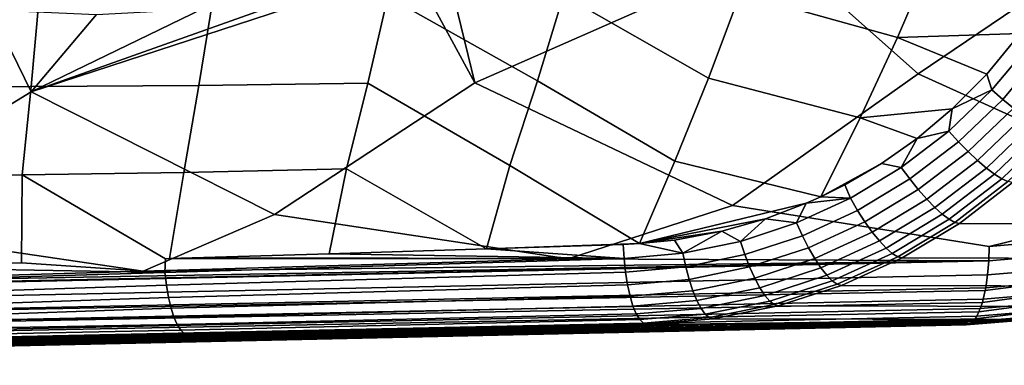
# Model space of a CAD drawing. Header units: metres. Extents: x -25 to 167, y -25 to 25.
# Tile 111 of 135: x 148.78 to 158.99, y -16.16 to -12.58. Entities that reach past the tile are written whole.
import ezdxf

# ---------------------------------------------------------------- set-up
doc = ezdxf.new("R2010")
doc.units = ezdxf.units.M
doc.layers.add('solid_12_061_372_XXX', color=7, linetype='CONTINUOUS')

msp = doc.modelspace()

# ---------------------------------------------------------------- linework, layer by layer
at = {"layer": 'solid_12_061_372_XXX'}
for points in [[(158.102005, -13.141895, 99.198914), (156.649017, -11.848752, 98.611984), (160.146393, -10.459335, 99.64299), (160.115341, -11.778731, 99.723686)], [(152.797852, -11.42936, 111.951927), (152.602982, -12.338807, 111.817551), (154.154175, -13.215048, 112.115471), (154.423019, -12.326643, 112.26149)], [(155.925674, -13.184956, 112.551788), (156.25386, -12.307399, 112.697502), (154.674194, -11.426116, 112.397598), (154.423019, -12.326643, 112.26149)], [(156.560394, -11.415895, 112.833389), (156.25386, -12.307399, 112.697502), (157.884857, -12.766092, 113.046532), (158.248428, -11.920117, 113.181419)], [(153.502808, -13.234722, 97.765327), (153.18605, -11.929665, 97.502365), (153.906052, -11.66324, 97.70488), (156.649017, -11.848752, 98.611984)], [(160.926483, -14.4196, 100.186272), (158.102005, -13.141895, 99.198914), (160.115341, -11.778731, 99.723686), (162.707047, -13.054398, 100.634056)], [(153.502808, -13.234722, 97.765327), (152.854935, -12.034709, 97.408096), (153.18605, -11.929665, 97.502365)], [(156.175766, -14.504683, 98.751808), (153.502808, -13.234722, 97.765327), (156.649017, -11.848752, 98.611984), (158.102005, -13.141895, 99.198914)], [(158.248428, -11.920117, 113.181419), (157.884857, -12.766092, 113.046532), (159.159027, -12.72351, 113.342651), (159.483429, -12.231372, 113.440567)], [(148.903793, -13.327781, 96.331207), (151.776596, -12.304246, 97.095154), (152.854935, -12.034709, 97.408096)], [(151.428101, -14.59714, 97.31813), (148.903793, -13.327781, 96.331207), (152.854935, -12.034709, 97.408096), (153.502808, -13.234722, 97.765327)], [(148.988495, -12.35129, 110.905312), (147.192352, -12.353518, 110.437088), (147.167877, -13.28662, 110.310165), (148.902344, -13.272914, 110.770615)], [(150.791275, -12.350007, 111.364983), (148.988495, -12.35129, 110.905312), (148.902344, -13.272914, 110.770615), (150.643646, -13.260595, 111.224419)], [(148.903793, -13.327781, 96.331207), (150.681641, -12.469264, 96.76635), (151.776596, -12.304246, 97.095154)], [(152.602982, -12.338807, 111.817551), (150.791275, -12.350007, 111.364983), (150.643646, -13.260595, 111.224419), (152.39444, -13.238107, 111.673286)], [(152.602982, -12.338807, 111.817551), (152.39444, -13.238107, 111.673286), (153.868164, -14.090494, 111.95974), (154.154175, -13.215048, 112.115471)], [(155.576462, -14.047623, 112.3965), (155.925674, -13.184956, 112.551788), (154.423019, -12.326643, 112.26149), (154.154175, -13.215048, 112.115471)], [(156.25386, -12.307399, 112.697502), (155.925674, -13.184956, 112.551788), (157.497696, -13.596889, 112.902794), (157.884857, -12.766092, 113.046532)], [(146.680634, -14.689845, 95.883774), (144.304932, -13.421124, 94.896584), (148.484634, -12.479585, 96.063263), (148.903793, -13.327781, 96.331207)], [(148.903793, -13.327781, 96.331207), (148.484634, -12.479585, 96.063263), (149.580383, -12.527864, 96.421982)], [(148.903793, -13.327781, 96.331207), (149.580383, -12.527864, 96.421982), (150.681641, -12.469264, 96.76635)], [(157.884857, -12.766092, 113.046532), (158.812515, -13.144901, 113.241104), (159.159027, -12.72351, 113.342651)], [(158.865799, -13.306954, 113.232719), (159.265839, -12.829344, 113.349258), (159.159027, -12.72351, 113.342651), (158.812515, -13.144901, 113.241104)], [(157.884857, -12.766092, 113.046532), (157.497696, -13.596889, 112.902794), (158.453781, -13.504411, 113.137665), (158.812515, -13.144901, 113.241104)], [(158.976883, -13.405531, 113.215714), (159.386978, -12.915714, 113.334702), (159.265839, -12.829344, 113.349258), (158.865799, -13.306954, 113.232719)], [(159.087585, -13.497308, 113.174835), (159.507034, -12.995996, 113.296104), (159.386978, -12.915714, 113.334702), (158.976883, -13.405531, 113.215714)], [(158.83786, -14.930662, 99.604301), (156.175766, -14.504683, 98.751808), (158.102005, -13.141895, 99.198914), (160.926483, -14.4196, 100.186272)], [(158.865799, -13.306954, 113.232719), (158.812515, -13.144901, 113.241104), (158.453781, -13.504411, 113.137665)], [(150.643646, -13.260595, 111.224419), (148.902344, -13.272914, 110.770615), (148.810913, -14.188279, 110.626549), (150.48674, -14.162552, 111.074265)], [(152.39444, -13.238107, 111.673286), (150.643646, -13.260595, 111.224419), (150.48674, -14.162552, 111.074265), (152.172699, -14.126545, 111.51931)], [(154.471512, -15.058803, 98.308571), (151.428101, -14.59714, 97.31813), (153.502808, -13.234722, 97.765327), (156.175766, -14.504683, 98.751808)], [(152.39444, -13.238107, 111.673286), (152.172699, -14.126545, 111.51931), (153.625549, -14.955053, 111.810104), (153.868164, -14.090494, 111.95974)], [(155.211838, -14.900088, 112.232697), (155.576462, -14.047623, 112.3965), (154.154175, -13.215048, 112.115471), (153.868164, -14.090494, 111.95974)], [(155.925674, -13.184956, 112.551788), (155.576462, -14.047623, 112.3965), (157.090759, -14.415013, 112.750999), (157.497696, -13.596889, 112.902794)], [(150.063843, -15.187222, 97.002945), (146.680634, -14.689845, 95.883774), (148.903793, -13.327781, 96.331207), (151.428101, -14.59714, 97.31813)], [(148.902344, -13.272914, 110.770615), (147.167877, -13.28662, 110.310165), (147.14212, -14.215936, 110.17421), (148.810913, -14.188279, 110.626549)], [(158.417221, -13.735824, 113.104073), (158.865799, -13.306954, 113.232719), (158.453781, -13.504411, 113.137665)], [(158.517044, -13.845304, 113.084167), (158.976883, -13.405531, 113.215714), (158.865799, -13.306954, 113.232719), (158.417221, -13.735824, 113.104073)], [(158.617233, -13.94733, 113.040588), (159.087585, -13.497308, 113.174835), (158.976883, -13.405531, 113.215714), (158.517044, -13.845304, 113.084167)], [(157.497696, -13.596889, 112.902794), (158.088379, -13.80998, 113.033295), (158.453781, -13.504411, 113.137665)], [(158.417221, -13.735824, 113.104073), (158.453781, -13.504411, 113.137665), (158.088379, -13.80998, 113.033295)], [(158.715027, -14.039086, 112.974525), (159.194824, -13.579752, 113.111198), (159.087585, -13.497308, 113.174835), (158.617233, -13.94733, 113.040588)], [(157.497696, -13.596889, 112.902794), (157.090759, -14.415013, 112.750999), (157.718536, -14.069217, 112.928268), (158.088379, -13.80998, 113.033295)], [(158.807724, -14.118041, 112.88781), (159.295654, -13.650589, 113.026581), (159.194824, -13.579752, 113.111198), (158.715027, -14.039086, 112.974525)], [(158.892776, -14.182015, 112.782829), (159.387299, -13.707866, 112.923294), (159.295654, -13.650589, 113.026581), (158.807724, -14.118041, 112.88781)], [(157.925812, -14.111275, 112.964264), (158.417221, -13.735824, 113.104073), (158.088379, -13.80998, 113.033295)], [(158.013306, -14.230225, 112.940987), (158.517044, -13.845304, 113.084167), (158.417221, -13.735824, 113.104073), (157.925812, -14.111275, 112.964264)], [(158.967819, -14.229246, 112.662476), (159.467224, -13.750001, 112.804199), (159.387299, -13.707866, 112.923294), (158.892776, -14.182015, 112.782829)], [(159.030807, -14.258429, 112.530083), (159.533234, -13.775832, 112.672585), (159.467224, -13.750001, 112.804199), (158.967819, -14.229246, 112.662476)], [(157.925812, -14.111275, 112.964264), (158.088379, -13.80998, 113.033295), (157.718536, -14.069217, 112.928268)], [(158.10199, -14.341123, 112.894257), (158.617233, -13.94733, 113.040588), (158.517044, -13.845304, 113.084167), (158.013306, -14.230225, 112.940987)], [(158.189407, -14.44091, 112.825348), (158.715027, -14.039086, 112.974525), (158.617233, -13.94733, 113.040588), (158.10199, -14.341123, 112.894257)], [(156.940659, -14.482358, 112.708801), (157.090759, -14.415013, 112.750999), (155.576462, -14.047623, 112.3965), (155.211838, -14.900088, 112.232697)], [(157.090759, -14.415013, 112.750999), (157.338852, -14.29126, 112.820908), (157.718536, -14.069217, 112.928268)], [(157.397797, -14.428977, 112.81472), (157.925812, -14.111275, 112.964264), (157.718536, -14.069217, 112.928268), (157.338852, -14.29126, 112.820908)], [(158.273148, -14.526833, 112.736176), (158.807724, -14.118041, 112.88781), (158.715027, -14.039086, 112.974525), (158.189407, -14.44091, 112.825348)], [(148.810913, -14.188279, 110.626549), (147.14212, -14.215936, 110.17421), (147.19841, -15.143919, 110.051689), (148.805298, -15.099931, 110.497551)], [(150.289032, -15.198066, 110.875252), (150.298203, -15.057137, 110.908295), (148.810913, -14.188279, 110.626549), (148.805298, -15.099931, 110.497551)], [(150.48674, -14.162552, 111.074265), (148.810913, -14.188279, 110.626549), (150.298203, -15.057137, 110.908295), (150.339447, -15.055924, 110.919594)], [(152.172699, -14.126545, 111.51931), (150.48674, -14.162552, 111.074265), (150.339447, -15.055924, 110.919594), (151.99408, -15.006164, 111.370453)], [(151.99408, -15.006164, 111.370453), (153.625549, -14.955053, 111.810104), (152.172699, -14.126545, 111.51931)], [(155.211838, -14.900088, 112.232697), (153.868164, -14.090494, 111.95974), (153.625549, -14.955053, 111.810104)], [(157.472076, -14.55584, 112.787582), (158.013306, -14.230225, 112.940987), (157.925812, -14.111275, 112.964264), (157.397797, -14.428977, 112.81472)], [(158.350891, -14.596521, 112.629196), (158.892776, -14.182015, 112.782829), (158.807724, -14.118041, 112.88781), (158.273148, -14.526833, 112.736176)], [(158.420517, -14.648051, 112.507355), (158.967819, -14.229246, 112.662476), (158.892776, -14.182015, 112.782829), (158.350891, -14.596521, 112.629196)], [(157.397797, -14.428977, 112.81472), (157.338852, -14.29126, 112.820908), (157.090759, -14.415013, 112.750999)], [(157.54837, -14.674117, 112.737228), (158.10199, -14.341123, 112.894257), (158.013306, -14.230225, 112.940987), (157.472076, -14.55584, 112.787582)], [(158.480087, -14.680003, 112.374023), (159.030807, -14.258429, 112.530083), (158.967819, -14.229246, 112.662476), (158.420517, -14.648051, 112.507355)], [(158.480087, -14.680003, 112.374023), (158.527542, -14.691356, 112.235092), (159.079605, -14.267941, 112.393921), (159.030807, -14.258429, 112.530083)], [(161.840332, -14.70073, 101.371033), (162.397507, -14.277553, 101.515266), (159.079605, -14.267941, 112.393921), (158.527542, -14.691356, 112.235092)], [(157.624603, -14.780543, 112.665054), (158.189407, -14.44091, 112.825348), (158.10199, -14.341123, 112.894257), (157.54837, -14.674117, 112.737228)], [(156.517349, -14.643542, 112.590294), (156.940659, -14.482358, 112.708801), (155.211838, -14.900088, 112.232697)], [(156.839691, -14.685164, 112.657341), (156.940659, -14.482358, 112.708801), (156.517349, -14.643542, 112.590294)], [(156.839691, -14.685164, 112.657341), (157.397797, -14.428977, 112.81472), (156.940659, -14.482358, 112.708801)], [(156.899979, -14.818286, 112.62587), (157.472076, -14.55584, 112.787582), (157.397797, -14.428977, 112.81472), (156.839691, -14.685164, 112.657341)], [(157.397797, -14.428977, 112.81472), (157.090759, -14.415013, 112.750999), (156.940659, -14.482358, 112.708801)], [(157.698669, -14.872184, 112.573059), (158.273148, -14.526833, 112.736176), (158.189407, -14.44091, 112.825348), (157.624603, -14.780543, 112.665054)], [(159.422577, -14.879674, 99.774643), (158.83786, -14.930662, 99.604301), (160.926483, -14.4196, 100.186272)], [(154.471512, -15.058803, 98.308571), (150.063843, -15.187222, 97.002945), (151.428101, -14.59714, 97.31813)], [(158.832962, -15.08022, 99.631897), (154.471512, -15.058803, 98.308571), (156.175766, -14.504683, 98.751808), (158.83786, -14.930662, 99.604301)], [(156.963196, -14.94235, 112.571465), (157.54837, -14.674117, 112.737228), (157.472076, -14.55584, 112.787582), (156.899979, -14.818286, 112.62587)], [(157.768509, -14.946509, 112.463768), (158.350891, -14.596521, 112.629196), (158.273148, -14.526833, 112.736176), (157.698669, -14.872184, 112.573059)], [(157.832214, -15.00147, 112.340202), (158.420517, -14.648051, 112.507355), (158.350891, -14.596521, 112.629196), (157.768509, -14.946509, 112.463768)], [(150.063843, -15.187222, 97.002945), (145.614899, -15.315984, 95.687416), (146.680634, -14.689845, 95.883774)], [(156.063309, -14.772387, 112.464279), (156.517349, -14.643542, 112.590294), (155.211838, -14.900088, 112.232697)], [(156.258102, -14.876684, 112.494522), (156.517349, -14.643542, 112.590294), (156.063309, -14.772387, 112.464279)], [(156.258102, -14.876684, 112.494522), (156.839691, -14.685164, 112.657341), (156.517349, -14.643542, 112.590294)], [(156.303833, -15.014331, 112.458336), (156.899979, -14.818286, 112.62587), (156.839691, -14.685164, 112.657341), (156.258102, -14.876684, 112.494522)], [(157.027573, -15.053934, 112.495628), (157.624603, -14.780543, 112.665054), (157.54837, -14.674117, 112.737228), (156.963196, -14.94235, 112.571465)], [(157.888016, -15.035548, 112.205772), (158.480087, -14.680003, 112.374023), (158.420517, -14.648051, 112.507355), (157.832214, -15.00147, 112.340202)], [(158.480087, -14.680003, 112.374023), (157.888016, -15.035548, 112.205772), (157.933243, -15.04823, 112.06514), (158.527542, -14.691356, 112.235092)], [(161.241867, -15.057219, 101.212875), (161.840332, -14.70073, 101.371033), (158.527542, -14.691356, 112.235092), (157.933243, -15.04823, 112.06514)], [(156.063309, -14.772387, 112.464279), (155.211838, -14.900088, 112.232697), (155.572937, -14.863593, 112.329979)], [(155.659424, -15.000935, 112.32914), (156.063309, -14.772387, 112.464279), (155.572937, -14.863593, 112.329979)], [(155.659424, -15.000935, 112.32914), (156.258102, -14.876684, 112.494522), (156.063309, -14.772387, 112.464279)], [(157.091339, -15.14996, 112.400452), (157.698669, -14.872184, 112.573059), (157.624603, -14.780543, 112.665054), (157.027573, -15.053934, 112.495628)], [(155.211838, -14.900088, 112.232697), (153.625549, -14.955053, 111.810104), (155.041306, -14.908534, 112.187325)], [(155.050842, -15.055971, 112.164597), (155.659424, -15.000935, 112.32914), (155.211838, -14.900088, 112.232697), (155.041306, -14.908534, 112.187325)], [(155.659424, -15.000935, 112.32914), (155.572937, -14.863593, 112.329979), (155.211838, -14.900088, 112.232697)], [(155.69014, -15.141319, 112.287964), (156.303833, -15.014331, 112.458336), (156.258102, -14.876684, 112.494522), (155.659424, -15.000935, 112.32914)], [(156.353363, -15.14252, 112.399506), (156.963196, -14.94235, 112.571465), (156.899979, -14.818286, 112.62587), (156.303833, -15.014331, 112.458336)], [(157.15274, -15.227777, 112.288551), (157.768509, -14.946509, 112.463768), (157.698669, -14.872184, 112.573059), (157.091339, -15.14996, 112.400452)], [(159.438232, -15.027429, 99.80748), (158.832962, -15.08022, 99.631897), (158.83786, -14.930662, 99.604301), (159.422577, -14.879674, 99.774643)], [(151.99408, -15.006164, 111.370453), (150.339447, -15.055924, 110.919594), (150.575272, -15.048964, 110.984138)], [(155.050842, -15.055971, 112.164597), (151.99408, -15.006164, 111.370453), (150.575272, -15.048964, 110.984138)], [(155.050842, -15.055971, 112.164597), (153.625549, -14.955053, 111.810104), (151.99408, -15.006164, 111.370453)], [(155.050842, -15.055971, 112.164597), (155.041306, -14.908534, 112.187325), (153.625549, -14.955053, 111.810104)], [(155.066238, -15.197282, 112.118332), (155.69014, -15.141319, 112.287964), (155.659424, -15.000935, 112.32914), (155.050842, -15.055971, 112.164597)], [(156.405334, -15.257717, 112.319656), (157.027573, -15.053934, 112.495628), (156.963196, -14.94235, 112.571465), (156.353363, -15.14252, 112.399506)], [(157.210098, -15.285241, 112.163033), (157.832214, -15.00147, 112.340202), (157.768509, -14.946509, 112.463768), (157.15274, -15.227777, 112.288551)], [(157.261795, -15.320765, 112.027344), (157.888016, -15.035548, 112.205772), (157.832214, -15.00147, 112.340202), (157.210098, -15.285241, 112.163033)], [(158.820724, -15.22404, 99.683716), (139.327133, -15.635406, 93.882278), (139.342804, -15.496158, 93.836731), (158.832962, -15.08022, 99.631897)], [(158.832962, -15.08022, 99.631897), (139.342804, -15.496158, 93.836731), (141.124634, -15.445126, 94.36203)], [(158.832962, -15.08022, 99.631897), (141.124634, -15.445126, 94.36203), (145.614899, -15.315984, 95.687416)], [(158.832962, -15.08022, 99.631897), (145.614899, -15.315984, 95.687416), (150.063843, -15.187222, 97.002945)], [(150.289032, -15.198066, 110.875252), (148.805298, -15.099931, 110.497551), (147.19841, -15.143919, 110.051689)], [(158.832962, -15.08022, 99.631897), (150.063843, -15.187222, 97.002945), (154.471512, -15.058803, 98.308571)], [(150.289032, -15.198066, 110.875252), (155.050842, -15.055971, 112.164597), (150.298203, -15.057137, 110.908295)], [(150.305527, -15.332451, 110.826027), (155.066238, -15.197282, 112.118332), (155.050842, -15.055971, 112.164597), (150.289032, -15.198066, 110.875252)], [(155.050842, -15.055971, 112.164597), (150.339447, -15.055924, 110.919594), (150.298203, -15.057137, 110.908295)], [(155.050842, -15.055971, 112.164597), (150.575272, -15.048964, 110.984138), (150.339447, -15.055924, 110.919594)], [(155.725555, -15.27193, 112.224457), (156.353363, -15.14252, 112.399506), (156.303833, -15.014331, 112.458336), (155.69014, -15.141319, 112.287964)], [(156.458313, -15.356744, 112.220993), (157.091339, -15.14996, 112.400452), (157.027573, -15.053934, 112.495628), (156.405334, -15.257717, 112.319656)], [(157.888016, -15.035548, 112.205772), (157.261795, -15.320765, 112.027344), (157.304291, -15.334017, 111.886322), (157.933243, -15.04823, 112.06514)], [(160.610107, -15.342471, 101.042145), (161.241867, -15.057219, 101.212875), (157.933243, -15.04823, 112.06514), (157.304291, -15.334017, 111.886322)], [(158.832962, -15.08022, 99.631897), (159.438232, -15.027429, 99.80748), (159.442108, -15.170212, 99.863319), (158.820724, -15.22404, 99.683716)], [(145.538437, -15.342477, 109.54763), (150.289032, -15.198066, 110.875252), (147.19841, -15.143919, 110.051689), (145.524872, -15.187954, 109.583435)], [(145.55899, -15.487865, 109.486122), (150.305527, -15.332451, 110.826027), (150.289032, -15.198066, 110.875252), (145.538437, -15.342477, 109.54763)], [(150.327286, -15.456846, 110.756699), (155.08725, -15.328589, 112.050034), (155.066238, -15.197282, 112.118332), (150.305527, -15.332451, 110.826027)], [(155.08725, -15.328589, 112.050034), (155.725555, -15.27193, 112.224457), (155.69014, -15.141319, 112.287964), (155.066238, -15.197282, 112.118332)], [(155.764694, -15.389161, 112.140366), (156.405334, -15.257717, 112.319656), (156.353363, -15.14252, 112.399506), (155.725555, -15.27193, 112.224457)], [(156.510834, -15.436867, 112.106239), (157.15274, -15.227777, 112.288551), (157.091339, -15.14996, 112.400452), (156.458313, -15.356744, 112.220993)], [(158.820724, -15.22404, 99.683716), (159.442108, -15.170212, 99.863319), (159.438065, -15.30207, 99.941528), (158.801498, -15.356747, 99.758148)], [(139.327133, -15.635406, 93.882278), (158.820724, -15.22404, 99.683716), (158.801498, -15.356747, 99.758148), (139.309677, -15.765939, 93.950912)], [(155.113251, -15.446271, 111.961594), (155.764694, -15.389161, 112.140366), (155.725555, -15.27193, 112.224457), (155.08725, -15.328589, 112.050034)], [(155.806473, -15.48978, 112.038002), (156.458313, -15.356744, 112.220993), (156.405334, -15.257717, 112.319656), (155.764694, -15.389161, 112.140366)], [(156.561447, -15.495877, 111.978561), (157.210098, -15.285241, 112.163033), (157.15274, -15.227777, 112.288551), (156.510834, -15.436867, 112.106239)], [(156.608765, -15.532146, 111.841469), (157.261795, -15.320765, 112.027344), (157.210098, -15.285241, 112.163033), (156.561447, -15.495877, 111.978561)], [(158.795822, -15.386946, 99.779465), (159.438065, -15.30207, 99.941528), (159.426208, -15.419172, 100.039848), (158.775864, -15.474488, 99.853012)], [(158.795822, -15.386946, 99.779465), (158.801498, -15.356747, 99.758148), (159.438065, -15.30207, 99.941528)], [(139.309677, -15.765939, 93.950912), (158.795822, -15.386946, 99.779465), (158.775864, -15.474488, 99.853012), (139.286118, -15.883062, 94.039124)], [(139.309677, -15.765939, 93.950912), (158.801498, -15.356747, 99.758148), (158.795822, -15.386946, 99.779465)], [(145.585907, -15.61957, 109.400841), (150.327286, -15.456846, 110.756699), (150.305527, -15.332451, 110.826027), (145.55899, -15.487865, 109.486122)], [(150.35376, -15.568065, 110.669037), (155.113251, -15.446271, 111.961594), (155.08725, -15.328589, 112.050034), (150.327286, -15.456846, 110.756699)], [(155.143555, -15.547081, 111.855453), (155.806473, -15.48978, 112.038002), (155.764694, -15.389161, 112.140366), (155.113251, -15.446271, 111.961594)], [(155.849731, -15.571011, 111.920212), (156.510834, -15.436867, 112.106239), (156.458313, -15.356744, 112.220993), (155.806473, -15.48978, 112.038002)], [(157.261795, -15.320765, 112.027344), (156.608765, -15.532146, 111.841469), (156.648438, -15.545195, 111.70137), (157.304291, -15.334017, 111.886322)], [(159.953323, -15.553019, 100.860191), (160.610107, -15.342471, 101.042145), (157.304291, -15.334017, 111.886322), (156.648438, -15.545195, 111.70137)], [(139.286118, -15.883062, 94.039124), (158.766357, -15.508651, 99.887482), (158.744553, -15.573846, 99.965561), (139.257111, -15.983586, 94.144508)], [(139.286118, -15.883062, 94.039124), (158.775864, -15.474488, 99.853012), (158.766357, -15.508651, 99.887482)], [(145.618332, -15.733469, 109.294456), (150.35376, -15.568065, 110.669037), (150.327286, -15.456846, 110.756699), (145.585907, -15.61957, 109.400841)], [(150.384262, -15.663257, 110.565292), (155.143555, -15.547081, 111.855453), (155.113251, -15.446271, 111.961594), (150.35376, -15.568065, 110.669037)], [(155.177307, -15.628237, 111.734535), (155.849731, -15.571011, 111.920212), (155.806473, -15.48978, 112.038002), (155.143555, -15.547081, 111.855453)], [(155.893311, -15.630611, 111.790222), (156.561447, -15.495877, 111.978561), (156.510834, -15.436867, 112.106239), (155.849731, -15.571011, 111.920212)], [(155.935974, -15.666939, 111.651634), (156.608765, -15.532146, 111.841469), (156.561447, -15.495877, 111.978561), (155.893311, -15.630611, 111.790222)], [(158.766357, -15.508651, 99.887482), (159.426208, -15.419172, 100.039848), (159.406876, -15.518121, 100.155411), (158.744553, -15.573846, 99.965561)], [(158.766357, -15.508651, 99.887482), (158.775864, -15.474488, 99.853012), (159.426208, -15.419172, 100.039848)], [(139.257111, -15.983586, 94.144508), (158.730621, -15.607826, 100.014893), (158.708481, -15.651934, 100.092529), (139.223434, -16.064774, 94.264206)], [(139.257111, -15.983586, 94.144508), (158.744553, -15.573846, 99.965561), (158.730621, -15.607826, 100.014893)], [(145.618332, -15.733469, 109.294456), (150.384262, -15.663257, 110.565292), (150.35376, -15.568065, 110.669037)], [(150.417999, -15.739982, 110.44812), (155.177307, -15.628237, 111.734535), (155.143555, -15.547081, 111.855453), (150.384262, -15.663257, 110.565292)], [(155.213593, -15.6875, 111.60218), (155.893311, -15.630611, 111.790222), (155.849731, -15.571011, 111.920212), (155.177307, -15.628237, 111.734535)], [(156.608765, -15.532146, 111.841469), (155.935974, -15.666939, 111.651634), (155.973434, -15.679244, 111.513458), (156.648438, -15.545195, 111.70137)], [(159.279953, -15.686413, 100.668365), (159.953323, -15.553019, 100.860191), (156.648438, -15.545195, 111.70137), (155.973434, -15.679244, 111.513458)], [(158.689804, -15.681123, 100.15741), (159.380646, -15.596042, 100.284874), (159.348267, -15.650672, 100.424469), (158.668686, -15.706484, 100.230225)], [(158.689804, -15.681123, 100.15741), (158.708481, -15.651934, 100.092529), (159.380646, -15.596042, 100.284874)], [(158.730621, -15.607826, 100.014893), (159.406876, -15.518121, 100.155411), (159.380646, -15.596042, 100.284874), (158.708481, -15.651934, 100.092529)], [(158.730621, -15.607826, 100.014893), (158.744553, -15.573846, 99.965561), (159.406876, -15.518121, 100.155411)], [(139.145828, -16.160889, 94.533188), (139.185989, -16.124416, 94.394951), (158.668686, -15.706484, 100.230225), (158.645294, -15.726067, 100.310204)], [(139.185989, -16.124416, 94.394951), (139.223434, -16.064774, 94.264206), (158.708481, -15.651934, 100.092529), (158.689804, -15.681123, 100.15741)], [(139.185989, -16.124416, 94.394951), (158.689804, -15.681123, 100.15741), (158.668686, -15.706484, 100.230225)], [(145.618332, -15.733469, 109.294456), (145.655258, -15.825999, 109.170288), (150.417999, -15.739982, 110.44812), (150.384262, -15.663257, 110.565292)], [(150.454132, -15.796276, 110.320526), (155.213593, -15.6875, 111.60218), (155.177307, -15.628237, 111.734535), (150.417999, -15.739982, 110.44812)], [(150.491714, -15.830696, 110.185783), (155.251389, -15.723237, 111.462036), (155.213593, -15.6875, 111.60218), (150.454132, -15.796276, 110.320526)], [(155.251389, -15.723237, 111.462036), (155.935974, -15.666939, 111.651634), (155.893311, -15.630611, 111.790222), (155.213593, -15.6875, 111.60218)], [(155.935974, -15.666939, 111.651634), (155.251389, -15.723237, 111.462036), (155.287521, -15.73452, 111.326157), (155.973434, -15.679244, 111.513458)], [(155.973434, -15.679244, 111.513458), (155.287521, -15.73452, 111.326157), (155.689026, -15.735345, 110.009399), (159.279953, -15.686413, 100.668365)], [(159.279953, -15.686413, 100.668365), (155.689026, -15.735345, 110.009399), (156.228088, -15.736443, 108.241608)], [(159.279953, -15.686413, 100.668365), (156.228088, -15.736443, 108.241608), (156.77063, -15.737536, 106.46241)], [(159.279953, -15.686413, 100.668365), (156.77063, -15.737536, 106.46241), (156.926392, -15.737849, 105.951607)], [(159.279953, -15.686413, 100.668365), (156.926392, -15.737849, 105.951607), (157.30896, -15.738612, 104.697083)], [(159.279953, -15.686413, 100.668365), (157.30896, -15.738612, 104.697083), (157.847809, -15.739677, 102.930069)], [(159.279953, -15.686413, 100.668365), (157.847809, -15.739677, 102.930069), (158.390244, -15.74074, 101.151367)], [(159.279953, -15.686413, 100.668365), (158.390244, -15.74074, 101.151367), (158.598602, -15.741145, 100.468132)], [(158.626328, -15.735913, 100.374657), (159.310669, -15.680426, 100.570145), (159.279953, -15.686413, 100.668365), (158.598602, -15.741145, 100.468132)], [(158.645294, -15.726067, 100.310204), (159.348267, -15.650672, 100.424469), (159.310669, -15.680426, 100.570145), (158.626328, -15.735913, 100.374657)], [(158.645294, -15.726067, 100.310204), (158.668686, -15.706484, 100.230225), (159.348267, -15.650672, 100.424469)], [(139.145828, -16.160889, 94.533188), (158.645294, -15.726067, 100.310204), (158.626328, -15.735913, 100.374657)], [(158.626328, -15.735913, 100.374657), (158.598602, -15.741145, 100.468132), (148.576126, -15.963349, 97.486259), (139.145828, -16.160889, 94.533188)], [(142.639725, -16.031513, 106.277069), (155.689026, -15.735345, 110.009399), (145.781006, -15.95029, 108.731995)], [(143.122406, -16.032452, 104.486588), (156.228088, -15.736443, 108.241608), (155.689026, -15.735345, 110.009399), (142.639725, -16.031513, 106.277069)], [(143.60466, -16.03339, 102.695969), (156.77063, -15.737536, 106.46241), (156.228088, -15.736443, 108.241608), (143.122406, -16.032452, 104.486588)], [(156.926392, -15.737849, 105.951607), (156.77063, -15.737536, 106.46241), (143.60466, -16.03339, 102.695969)], [(144.087326, -16.034311, 100.905449), (157.30896, -15.738612, 104.697083), (156.926392, -15.737849, 105.951607), (143.60466, -16.03339, 102.695969)], [(144.569931, -16.035223, 99.114883), (157.847809, -15.739677, 102.930069), (157.30896, -15.738612, 104.697083), (144.087326, -16.034311, 100.905449)], [(157.847809, -15.739677, 102.930069), (144.569931, -16.035223, 99.114883), (145.052124, -16.036137, 97.324181), (158.390244, -15.74074, 101.151367)], [(148.576126, -15.963349, 97.486259), (158.598602, -15.741145, 100.468132), (158.390244, -15.74074, 101.151367), (145.052124, -16.036137, 97.324181)], [(145.655258, -15.825999, 109.170288), (145.695541, -15.894266, 109.032219), (150.454132, -15.796276, 110.320526), (150.417999, -15.739982, 110.44812)], [(145.695541, -15.894266, 109.032219), (145.7379, -15.936132, 108.884583), (150.491714, -15.830696, 110.185783), (150.454132, -15.796276, 110.320526)], [(155.689026, -15.735345, 110.009399), (150.538361, -15.842166, 110.049675), (145.781006, -15.95029, 108.731995)], [(150.491714, -15.830696, 110.185783), (150.538361, -15.842166, 110.049675), (150.737122, -15.837654, 110.103935), (155.251389, -15.723237, 111.462036)], [(155.689026, -15.735345, 110.009399), (150.737122, -15.837654, 110.103935), (150.538361, -15.842166, 110.049675)], [(155.251389, -15.723237, 111.462036), (150.737122, -15.837654, 110.103935), (155.287521, -15.73452, 111.326157)], [(155.689026, -15.735345, 110.009399), (155.287521, -15.73452, 111.326157), (150.737122, -15.837654, 110.103935)], [(145.7379, -15.936132, 108.884583), (145.781006, -15.95029, 108.731995), (150.538361, -15.842166, 110.049675), (150.491714, -15.830696, 110.185783)]]:
    msp.add_3dface(points, dxfattribs=at)

doc.saveas('drawing.dxf')
